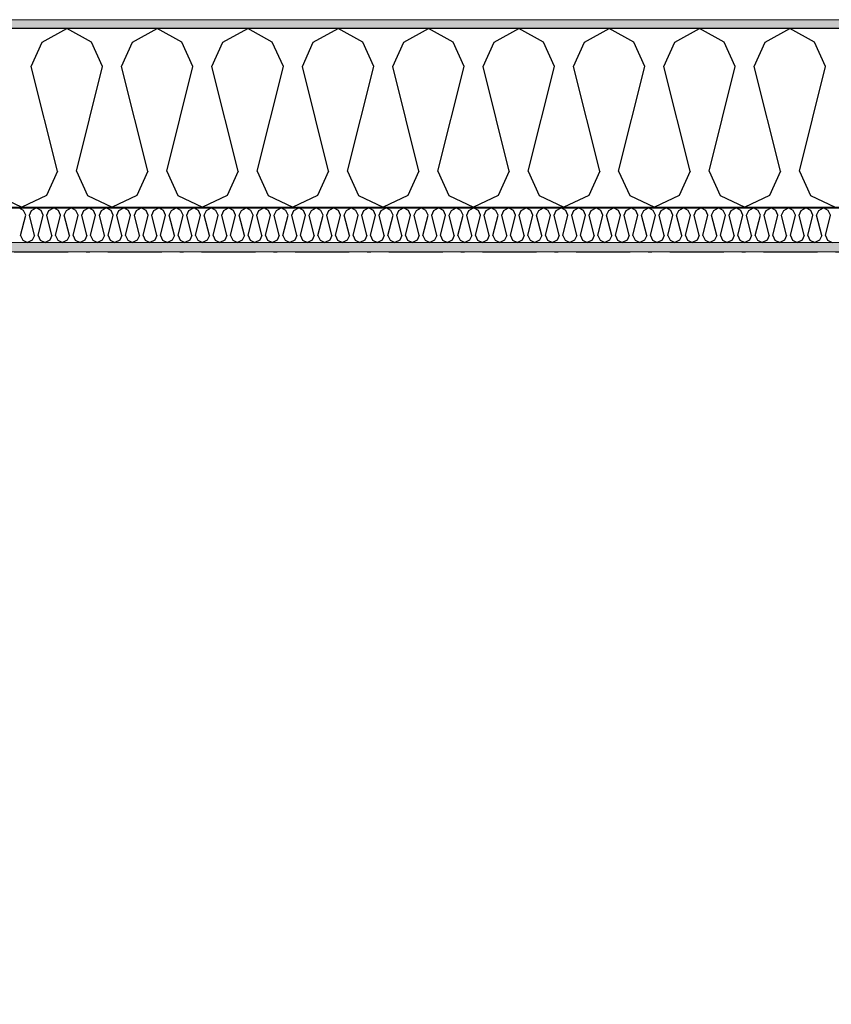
# Model space of a CAD drawing. Header units: millimetres. Extents: x -150 to 340869, y -1115 to 365939.
# Tile 56 of 193: x 291049 to 292175, y 357336 to 358703. Entities that reach past the tile are written whole.
import ezdxf
from ezdxf.enums import TextEntityAlignment as Align

# ---------------------------------------------------------------- set-up
doc = ezdxf.new("R2010")
doc.units = ezdxf.units.MM
doc.header["$LTSCALE"] = 0.5
doc.header["$MEASUREMENT"] = 0
for name, pattern in [('Akselinje', [1500, 1000, -200, 100, -200]), ('Over snittplan', [260, 150, -50, 10, -50]), ('PLINE', [0])]:
    doc.linetypes.add(name, pattern=pattern)
for name, color, linetype in [('232- Ikke-bærende yttervegger (Skravur)(Nye konstruksjoner)', 7, 'Continuous'), ('232- Ikke-bærende yttervegger(Nye konstruksjoner)', 7, 'Continuous'), ('255- Gulvoverflate(Nye konstruksjoner)', 7, 'Continuous'), ('26-- Yttertak(Nye konstruksjoner)', 7, 'Continuous'), ('82-- Modullinjer(Nye konstruksjoner)', 7, 'Continuous')]:
    doc.layers.add(name, color=color, linetype=linetype)
doc.layers.add('235- Utvendig kledning og overflate(Nye konstruksjoner)', color=7, linetype='Continuous', lineweight=0)
doc.layers.add('236- Innvendig kledning og overflate(Nye konstruksjoner)', color=7, linetype='Continuous', lineweight=0)
doc.styles.add('GENERATED_STYLE_4', font='arial.ttf')
pattern_1 = [(0, (0, 0), (0, 43.30127), [0, -25]), (0, (12.5, 21.65), (0, 43.30127), [0, -25])]

# ---------------------------------------------------------------- blocks, each defined once
blk = doc.blocks.new('*X25')
at = {"layer": '232- Ikke-bærende yttervegger (Skravur)(Nye konstruksjoner)', "linetype": 'PLINE'}
for p, q in [((291054.1, 358437.9), (291047.5, 358441.6)), ((291057.1, 358431.4), (291054.1, 358437.9)), ((291062.2, 358431.4), (291065.1, 358437.9)), ((291065.1, 358437.9), (291071.8, 358441.6)), ((291078.4, 358437.9), (291071.8, 358441.6)), ((291081.3, 358431.4), (291078.4, 358437.9)), ((291086.4, 358431.4), (291089.4, 358437.9)), ((291089.4, 358437.9), (291096, 358441.6)), ((291102.7, 358437.9), (291096, 358441.6)), ((291105.6, 358431.4), (291102.7, 358437.9)), ((291110.7, 358431.4), (291113.7, 358437.9)), ((291113.7, 358437.9), (291120.3, 358441.6)), ((291126.9, 358437.9), (291120.3, 358441.6)), ((291129.9, 358431.4), (291126.9, 358437.9)), ((291135, 358431.4), (291138, 358437.9)), ((291138, 358437.9), (291144.6, 358441.6)), ((291151.2, 358437.9), (291144.6, 358441.6)), ((291154.2, 358431.4), (291151.2, 358437.9)), ((291159.3, 358431.4), (291162.2, 358437.9)), ((291162.2, 358437.9), (291168.9, 358441.6)), ((291175.5, 358437.9), (291168.9, 358441.6)), ((291178.5, 358431.4), (291175.5, 358437.9)), ((291183.6, 358431.4), (291186.5, 358437.9)), ((291186.5, 358437.9), (291193.2, 358441.6)), ((291199.8, 358437.9), (291193.2, 358441.6)), ((291202.7, 358431.4), (291199.8, 358437.9)), ((291207.9, 358431.4), (291210.8, 358437.9)), ((291210.8, 358437.9), (291217.4, 358441.6)), ((291224.1, 358437.9), (291217.4, 358441.6)), ((291227, 358431.4), (291224.1, 358437.9)), ((291232.1, 358431.4), (291235.1, 358437.9)), ((291235.1, 358437.9), (291241.7, 358441.6)), ((291248.4, 358437.9), (291241.7, 358441.6)), ((291251.3, 358431.4), (291248.4, 358437.9)), ((291256.4, 358431.4), (291259.4, 358437.9)), ((291259.4, 358437.9), (291266, 358441.6)), ((291272.6, 358437.9), (291266, 358441.6)), ((291275.6, 358431.4), (291272.6, 358437.9)), ((291280.7, 358431.4), (291283.7, 358437.9)), ((291283.7, 358437.9), (291290.3, 358441.6)), ((291296.9, 358437.9), (291290.3, 358441.6)), ((291299.9, 358431.4), (291296.9, 358437.9)), ((291305, 358431.4), (291307.9, 358437.9)), ((291307.9, 358437.9), (291314.6, 358441.6)), ((291321.2, 358437.9), (291314.6, 358441.6)), ((291324.2, 358431.4), (291321.2, 358437.9)), ((291329.3, 358431.4), (291332.2, 358437.9)), ((291332.2, 358437.9), (291338.8, 358441.6)), ((291345.5, 358437.9), (291338.8, 358441.6)), ((291348.4, 358431.4), (291345.5, 358437.9)), ((291353.5, 358431.4), (291356.5, 358437.9)), ((291356.5, 358437.9), (291363.1, 358441.6)), ((291369.8, 358437.9), (291363.1, 358441.6)), ((291372.7, 358431.4), (291369.8, 358437.9)), ((291377.8, 358431.4), (291380.8, 358437.9)), ((291380.8, 358437.9), (291387.4, 358441.6)), ((291394, 358437.9), (291387.4, 358441.6)), ((291397, 358431.4), (291394, 358437.9)), ((291402.1, 358431.4), (291405.1, 358437.9)), ((291405.1, 358437.9), (291411.7, 358441.6)), ((291418.3, 358437.9), (291411.7, 358441.6)), ((291421.3, 358431.4), (291418.3, 358437.9)), ((291426.4, 358431.4), (291429.3, 358437.9)), ((291429.3, 358437.9), (291436, 358441.6)), ((291442.6, 358437.9), (291436, 358441.6)), ((291445.6, 358431.4), (291442.6, 358437.9)), ((291450.7, 358431.4), (291453.6, 358437.9)), ((291453.6, 358437.9), (291460.3, 358441.6)), ((291466.9, 358437.9), (291460.3, 358441.6)), ((291469.8, 358431.4), (291466.9, 358437.9)), ((291474.9, 358431.4), (291477.9, 358437.9)), ((291477.9, 358437.9), (291484.5, 358441.6)), ((291491.2, 358437.9), (291484.5, 358441.6)), ((291494.1, 358431.4), (291491.2, 358437.9)), ((291499.2, 358431.4), (291502.2, 358437.9)), ((291502.2, 358437.9), (291508.8, 358441.6)), ((291515.4, 358437.9), (291508.8, 358441.6)), ((291518.4, 358431.4), (291515.4, 358437.9)), ((291523.5, 358431.4), (291526.5, 358437.9)), ((291526.5, 358437.9), (291533.1, 358441.6)), ((291539.7, 358437.9), (291533.1, 358441.6)), ((291542.7, 358431.4), (291539.7, 358437.9)), ((291547.8, 358431.4), (291550.7, 358437.9)), ((291550.7, 358437.9), (291557.4, 358441.6)), ((291564, 358437.9), (291557.4, 358441.6)), ((291567, 358431.4), (291564, 358437.9)), ((291572.1, 358431.4), (291575, 358437.9)), ((291575, 358437.9), (291581.7, 358441.6)), ((291588.3, 358437.9), (291581.7, 358441.6)), ((291591.3, 358431.4), (291588.3, 358437.9)), ((291596.4, 358431.4), (291599.3, 358437.9)), ((291599.3, 358437.9), (291605.9, 358441.6)), ((291612.6, 358437.9), (291605.9, 358441.6)), ((291615.5, 358431.4), (291612.6, 358437.9)), ((291620.6, 358431.4), (291623.6, 358437.9)), ((291623.6, 358437.9), (291630.2, 358441.6)), ((291636.9, 358437.9), (291630.2, 358441.6)), ((291639.8, 358431.4), (291636.9, 358437.9)), ((291644.9, 358431.4), (291647.9, 358437.9)), ((291647.9, 358437.9), (291654.5, 358441.6)), ((291661.1, 358437.9), (291654.5, 358441.6)), ((291664.1, 358431.4), (291661.1, 358437.9)), ((291669.2, 358431.4), (291672.2, 358437.9)), ((291672.2, 358437.9), (291678.8, 358441.6)), ((291685.4, 358437.9), (291678.8, 358441.6)), ((291688.4, 358431.4), (291685.4, 358437.9)), ((291693.5, 358431.4), (291696.4, 358437.9)), ((291696.4, 358437.9), (291703.1, 358441.6)), ((291709.7, 358437.9), (291703.1, 358441.6)), ((291712.7, 358431.4), (291709.7, 358437.9)), ((291717.8, 358431.4), (291720.7, 358437.9)), ((291720.7, 358437.9), (291727.3, 358441.6)), ((291734, 358437.9), (291727.3, 358441.6)), ((291736.9, 358431.4), (291734, 358437.9)), ((291742, 358431.4), (291745, 358437.9)), ((291745, 358437.9), (291751.6, 358441.6)), ((291758.3, 358437.9), (291751.6, 358441.6)), ((291761.2, 358431.4), (291758.3, 358437.9)), ((291766.3, 358431.4), (291769.3, 358437.9)), ((291769.3, 358437.9), (291775.9, 358441.6)), ((291782.5, 358437.9), (291775.9, 358441.6)), ((291785.5, 358431.4), (291782.5, 358437.9)), ((291790.6, 358431.4), (291793.6, 358437.9)), ((291793.6, 358437.9), (291800.2, 358441.6)), ((291806.8, 358437.9), (291800.2, 358441.6)), ((291809.8, 358431.4), (291806.8, 358437.9)), ((291814.9, 358431.4), (291817.8, 358437.9)), ((291817.8, 358437.9), (291824.5, 358441.6)), ((291831.1, 358437.9), (291824.5, 358441.6)), ((291834.1, 358431.4), (291831.1, 358437.9)), ((291839.2, 358431.4), (291842.1, 358437.9)), ((291842.1, 358437.9), (291848.8, 358441.6)), ((291855.4, 358437.9), (291848.8, 358441.6)), ((291858.3, 358431.4), (291855.4, 358437.9)), ((291863.4, 358431.4), (291866.4, 358437.9)), ((291866.4, 358437.9), (291873, 358441.6)), ((291879.7, 358437.9), (291873, 358441.6)), ((291882.6, 358431.4), (291879.7, 358437.9)), ((291887.7, 358431.4), (291890.7, 358437.9)), ((291890.7, 358437.9), (291897.3, 358441.6)), ((291903.9, 358437.9), (291897.3, 358441.6)), ((291906.9, 358431.4), (291903.9, 358437.9)), ((291912, 358431.4), (291915, 358437.9)), ((291915, 358437.9), (291921.6, 358441.6)), ((291928.2, 358437.9), (291921.6, 358441.6)), ((291931.2, 358431.4), (291928.2, 358437.9)), ((291936.3, 358431.4), (291939.2, 358437.9)), ((291939.2, 358437.9), (291945.9, 358441.6)), ((291952.5, 358437.9), (291945.9, 358441.6)), ((291955.5, 358431.4), (291952.5, 358437.9)), ((291960.6, 358431.4), (291963.5, 358437.9)), ((291963.5, 358437.9), (291970.2, 358441.6)), ((291976.8, 358437.9), (291970.2, 358441.6)), ((291979.8, 358431.4), (291976.8, 358437.9)), ((291984.9, 358431.4), (291987.8, 358437.9)), ((291987.8, 358437.9), (291994.4, 358441.6)), ((292001.1, 358437.9), (291994.4, 358441.6)), ((292004, 358431.4), (292001.1, 358437.9)), ((292009.1, 358431.4), (292012.1, 358437.9)), ((292012.1, 358437.9), (292018.7, 358441.6)), ((292025.4, 358437.9), (292018.7, 358441.6)), ((292028.3, 358431.4), (292025.4, 358437.9)), ((292033.4, 358431.4), (292036.4, 358437.9)), ((292036.4, 358437.9), (292043, 358441.6)), ((292049.6, 358437.9), (292043, 358441.6)), ((292052.6, 358431.4), (292049.6, 358437.9)), ((292057.7, 358431.4), (292060.7, 358437.9)), ((292060.7, 358437.9), (292067.3, 358441.6)), ((292073.9, 358437.9), (292067.3, 358441.6)), ((292076.9, 358431.4), (292073.9, 358437.9)), ((292082, 358431.4), (292084.9, 358437.9)), ((292084.9, 358437.9), (292091.6, 358441.6)), ((292098.2, 358437.9), (292091.6, 358441.6)), ((292101.2, 358431.4), (292098.2, 358437.9)), ((292106.3, 358431.4), (292109.2, 358437.9)), ((292109.2, 358437.9), (292115.8, 358441.6)), ((292122.5, 358437.9), (292115.8, 358441.6)), ((292125.4, 358431.4), (292122.5, 358437.9)), ((292130.5, 358431.4), (292133.5, 358437.9)), ((292133.5, 358437.9), (292140.1, 358441.6)), ((292146.8, 358437.9), (292140.1, 358441.6)), ((292149.7, 358431.4), (292146.8, 358437.9)), ((292154.8, 358431.4), (292157.8, 358437.9)), ((292157.8, 358437.9), (292164.4, 358441.6)), ((292171, 358437.9), (292164.4, 358441.6)), ((292174, 358431.4), (292171, 358437.9)), ((291050, 358403.3), (291057.1, 358431.4)), ((291069.2, 358403.3), (291062.2, 358431.4)), ((291074.3, 358403.3), (291081.3, 358431.4)), ((291093.5, 358403.3), (291086.4, 358431.4)), ((291098.6, 358403.3), (291105.6, 358431.4)), ((291117.8, 358403.3), (291110.7, 358431.4)), ((291122.9, 358403.3), (291129.9, 358431.4)), ((291142, 358403.3), (291135, 358431.4)), ((291147.1, 358403.3), (291154.2, 358431.4)), ((291166.3, 358403.3), (291159.3, 358431.4)), ((291171.4, 358403.3), (291178.5, 358431.4)), ((291190.6, 358403.3), (291183.6, 358431.4)), ((291195.7, 358403.3), (291202.7, 358431.4)), ((291214.9, 358403.3), (291207.9, 358431.4)), ((291220, 358403.3), (291227, 358431.4)), ((291239.2, 358403.3), (291232.1, 358431.4)), ((291244.3, 358403.3), (291251.3, 358431.4)), ((291263.5, 358403.3), (291256.4, 358431.4)), ((291268.6, 358403.3), (291275.6, 358431.4)), ((291287.7, 358403.3), (291280.7, 358431.4)), ((291292.8, 358403.3), (291299.9, 358431.4)), ((291312, 358403.3), (291305, 358431.4)), ((291317.1, 358403.3), (291324.2, 358431.4)), ((291336.3, 358403.3), (291329.3, 358431.4)), ((291341.4, 358403.3), (291348.4, 358431.4)), ((291360.6, 358403.3), (291353.5, 358431.4)), ((291365.7, 358403.3), (291372.7, 358431.4)), ((291384.9, 358403.3), (291377.8, 358431.4)), ((291390, 358403.3), (291397, 358431.4)), ((291409.1, 358403.3), (291402.1, 358431.4)), ((291414.2, 358403.3), (291421.3, 358431.4)), ((291433.4, 358403.3), (291426.4, 358431.4)), ((291438.5, 358403.3), (291445.6, 358431.4)), ((291457.7, 358403.3), (291450.7, 358431.4)), ((291462.8, 358403.3), (291469.8, 358431.4)), ((291482, 358403.3), (291474.9, 358431.4)), ((291487.1, 358403.3), (291494.1, 358431.4)), ((291506.3, 358403.3), (291499.2, 358431.4)), ((291511.4, 358403.3), (291518.4, 358431.4)), ((291530.5, 358403.3), (291523.5, 358431.4)), ((291535.6, 358403.3), (291542.7, 358431.4)), ((291554.8, 358403.3), (291547.8, 358431.4)), ((291559.9, 358403.3), (291567, 358431.4)), ((291579.1, 358403.3), (291572.1, 358431.4)), ((291584.2, 358403.3), (291591.3, 358431.4)), ((291603.4, 358403.3), (291596.4, 358431.4)), ((291608.5, 358403.3), (291615.5, 358431.4)), ((291627.7, 358403.3), (291620.6, 358431.4)), ((291632.8, 358403.3), (291639.8, 358431.4)), ((291652, 358403.3), (291644.9, 358431.4)), ((291657.1, 358403.3), (291664.1, 358431.4)), ((291676.2, 358403.3), (291669.2, 358431.4)), ((291681.3, 358403.3), (291688.4, 358431.4)), ((291700.5, 358403.3), (291693.5, 358431.4)), ((291705.6, 358403.3), (291712.7, 358431.4)), ((291724.8, 358403.3), (291717.8, 358431.4)), ((291729.9, 358403.3), (291736.9, 358431.4)), ((291749.1, 358403.3), (291742, 358431.4)), ((291754.2, 358403.3), (291761.2, 358431.4)), ((291773.4, 358403.3), (291766.3, 358431.4)), ((291778.5, 358403.3), (291785.5, 358431.4)), ((291797.6, 358403.3), (291790.6, 358431.4)), ((291802.7, 358403.3), (291809.8, 358431.4)), ((291821.9, 358403.3), (291814.9, 358431.4)), ((291827, 358403.3), (291834.1, 358431.4)), ((291846.2, 358403.3), (291839.2, 358431.4)), ((291851.3, 358403.3), (291858.3, 358431.4)), ((291870.5, 358403.3), (291863.4, 358431.4)), ((291875.6, 358403.3), (291882.6, 358431.4)), ((291894.8, 358403.3), (291887.7, 358431.4)), ((291899.9, 358403.3), (291906.9, 358431.4)), ((291919, 358403.3), (291912, 358431.4)), ((291924.1, 358403.3), (291931.2, 358431.4)), ((291943.3, 358403.3), (291936.3, 358431.4)), ((291948.4, 358403.3), (291955.5, 358431.4)), ((291967.6, 358403.3), (291960.6, 358431.4)), ((291972.7, 358403.3), (291979.8, 358431.4)), ((291991.9, 358403.3), (291984.9, 358431.4)), ((291997, 358403.3), (292004, 358431.4)), ((292016.2, 358403.3), (292009.1, 358431.4)), ((292021.3, 358403.3), (292028.3, 358431.4)), ((292040.5, 358403.3), (292033.4, 358431.4)), ((292045.6, 358403.3), (292052.6, 358431.4)), ((292064.7, 358403.3), (292057.7, 358431.4)), ((292069.8, 358403.3), (292076.9, 358431.4)), ((292089, 358403.3), (292082, 358431.4)), ((292094.1, 358403.3), (292101.2, 358431.4)), ((292113.3, 358403.3), (292106.3, 358431.4)), ((292118.4, 358403.3), (292125.4, 358431.4)), ((292137.6, 358403.3), (292130.5, 358431.4)), ((292142.7, 358403.3), (292149.7, 358431.4)), ((292161.9, 358403.3), (292154.8, 358431.4)), ((292167, 358403.3), (292174, 358431.4)), ((291050, 358403.3), (291053, 358396.8)), ((291053, 358396.8), (291059.6, 358393.6)), ((291066.2, 358396.8), (291059.6, 358393.6)), ((291069.2, 358403.3), (291066.2, 358396.8)), ((291074.3, 358403.3), (291077.3, 358396.8)), ((291077.3, 358396.8), (291083.9, 358393.6)), ((291090.5, 358396.8), (291083.9, 358393.6)), ((291093.5, 358403.3), (291090.5, 358396.8)), ((291098.6, 358403.3), (291101.5, 358396.8)), ((291101.5, 358396.8), (291108.2, 358393.6)), ((291114.8, 358396.8), (291108.2, 358393.6)), ((291117.8, 358403.3), (291114.8, 358396.8)), ((291122.9, 358403.3), (291125.8, 358396.8)), ((291125.8, 358396.8), (291132.5, 358393.6)), ((291139.1, 358396.8), (291132.5, 358393.6)), ((291142, 358403.3), (291139.1, 358396.8)), ((291147.1, 358403.3), (291150.1, 358396.8)), ((291150.1, 358396.8), (291156.7, 358393.6)), ((291163.4, 358396.8), (291156.7, 358393.6)), ((291166.3, 358403.3), (291163.4, 358396.8)), ((291171.4, 358403.3), (291174.4, 358396.8)), ((291174.4, 358396.8), (291181, 358393.6)), ((291187.7, 358396.8), (291181, 358393.6)), ((291190.6, 358403.3), (291187.7, 358396.8)), ((291195.7, 358403.3), (291198.7, 358396.8)), ((291198.7, 358396.8), (291205.3, 358393.6)), ((291211.9, 358396.8), (291205.3, 358393.6)), ((291214.9, 358403.3), (291211.9, 358396.8)), ((291220, 358403.3), (291223, 358396.8)), ((291223, 358396.8), (291229.6, 358393.6)), ((291236.2, 358396.8), (291229.6, 358393.6)), ((291239.2, 358403.3), (291236.2, 358396.8)), ((291244.3, 358403.3), (291247.2, 358396.8)), ((291247.2, 358396.8), (291253.9, 358393.6)), ((291260.5, 358396.8), (291253.9, 358393.6)), ((291263.5, 358403.3), (291260.5, 358396.8)), ((291268.6, 358403.3), (291271.5, 358396.8)), ((291271.5, 358396.8), (291278.1, 358393.6)), ((291284.8, 358396.8), (291278.1, 358393.6)), ((291287.7, 358403.3), (291284.8, 358396.8)), ((291292.8, 358403.3), (291295.8, 358396.8)), ((291295.8, 358396.8), (291302.4, 358393.6)), ((291309.1, 358396.8), (291302.4, 358393.6)), ((291312, 358403.3), (291309.1, 358396.8)), ((291317.1, 358403.3), (291320.1, 358396.8)), ((291320.1, 358396.8), (291326.7, 358393.6)), ((291333.3, 358396.8), (291326.7, 358393.6)), ((291336.3, 358403.3), (291333.3, 358396.8)), ((291341.4, 358403.3), (291344.4, 358396.8)), ((291344.4, 358396.8), (291351, 358393.6)), ((291357.6, 358396.8), (291351, 358393.6)), ((291360.6, 358403.3), (291357.6, 358396.8)), ((291365.7, 358403.3), (291368.6, 358396.8)), ((291368.6, 358396.8), (291375.3, 358393.6)), ((291381.9, 358396.8), (291375.3, 358393.6)), ((291384.9, 358403.3), (291381.9, 358396.8)), ((291390, 358403.3), (291392.9, 358396.8)), ((291392.9, 358396.8), (291399.6, 358393.6)), ((291406.2, 358396.8), (291399.6, 358393.6)), ((291409.1, 358403.3), (291406.2, 358396.8)), ((291414.2, 358403.3), (291417.2, 358396.8)), ((291417.2, 358396.8), (291423.8, 358393.6)), ((291430.5, 358396.8), (291423.8, 358393.6)), ((291433.4, 358403.3), (291430.5, 358396.8)), ((291438.5, 358403.3), (291441.5, 358396.8)), ((291441.5, 358396.8), (291448.1, 358393.6)), ((291454.7, 358396.8), (291448.1, 358393.6)), ((291457.7, 358403.3), (291454.7, 358396.8)), ((291462.8, 358403.3), (291465.8, 358396.8)), ((291465.8, 358396.8), (291472.4, 358393.6)), ((291479, 358396.8), (291472.4, 358393.6)), ((291482, 358403.3), (291479, 358396.8)), ((291487.1, 358403.3), (291490, 358396.8)), ((291490, 358396.8), (291496.7, 358393.6)), ((291503.3, 358396.8), (291496.7, 358393.6)), ((291506.3, 358403.3), (291503.3, 358396.8)), ((291511.4, 358403.3), (291514.3, 358396.8)), ((291514.3, 358396.8), (291521, 358393.6)), ((291527.6, 358396.8), (291521, 358393.6)), ((291530.5, 358403.3), (291527.6, 358396.8)), ((291535.6, 358403.3), (291538.6, 358396.8)), ((291538.6, 358396.8), (291545.2, 358393.6)), ((291551.9, 358396.8), (291545.2, 358393.6)), ((291554.8, 358403.3), (291551.9, 358396.8)), ((291559.9, 358403.3), (291562.9, 358396.8)), ((291562.9, 358396.8), (291569.5, 358393.6)), ((291576.2, 358396.8), (291569.5, 358393.6)), ((291579.1, 358403.3), (291576.2, 358396.8)), ((291584.2, 358403.3), (291587.2, 358396.8)), ((291587.2, 358396.8), (291593.8, 358393.6)), ((291600.4, 358396.8), (291593.8, 358393.6)), ((291603.4, 358403.3), (291600.4, 358396.8)), ((291608.5, 358403.3), (291611.5, 358396.8)), ((291611.5, 358396.8), (291618.1, 358393.6)), ((291624.7, 358396.8), (291618.1, 358393.6)), ((291627.7, 358403.3), (291624.7, 358396.8)), ((291632.8, 358403.3), (291635.7, 358396.8)), ((291635.7, 358396.8), (291642.4, 358393.6)), ((291649, 358396.8), (291642.4, 358393.6)), ((291652, 358403.3), (291649, 358396.8)), ((291657.1, 358403.3), (291660, 358396.8)), ((291660, 358396.8), (291666.6, 358393.6)), ((291673.3, 358396.8), (291666.6, 358393.6)), ((291676.2, 358403.3), (291673.3, 358396.8)), ((291681.3, 358403.3), (291684.3, 358396.8)), ((291684.3, 358396.8), (291690.9, 358393.6)), ((291697.6, 358396.8), (291690.9, 358393.6)), ((291700.5, 358403.3), (291697.6, 358396.8)), ((291705.6, 358403.3), (291708.6, 358396.8)), ((291708.6, 358396.8), (291715.2, 358393.6)), ((291721.8, 358396.8), (291715.2, 358393.6)), ((291724.8, 358403.3), (291721.8, 358396.8)), ((291729.9, 358403.3), (291732.9, 358396.8)), ((291732.9, 358396.8), (291739.5, 358393.6)), ((291746.1, 358396.8), (291739.5, 358393.6)), ((291749.1, 358403.3), (291746.1, 358396.8)), ((291754.2, 358403.3), (291757.1, 358396.8)), ((291757.1, 358396.8), (291763.8, 358393.6)), ((291770.4, 358396.8), (291763.8, 358393.6)), ((291773.4, 358403.3), (291770.4, 358396.8)), ((291778.5, 358403.3), (291781.4, 358396.8)), ((291781.4, 358396.8), (291788.1, 358393.6)), ((291794.7, 358396.8), (291788.1, 358393.6)), ((291797.6, 358403.3), (291794.7, 358396.8)), ((291802.7, 358403.3), (291805.7, 358396.8)), ((291805.7, 358396.8), (291812.3, 358393.6)), ((291819, 358396.8), (291812.3, 358393.6)), ((291821.9, 358403.3), (291819, 358396.8)), ((291827, 358403.3), (291830, 358396.8)), ((291830, 358396.8), (291836.6, 358393.6)), ((291843.2, 358396.8), (291836.6, 358393.6)), ((291846.2, 358403.3), (291843.2, 358396.8)), ((291851.3, 358403.3), (291854.3, 358396.8)), ((291854.3, 358396.8), (291860.9, 358393.6)), ((291867.5, 358396.8), (291860.9, 358393.6)), ((291870.5, 358403.3), (291867.5, 358396.8)), ((291875.6, 358403.3), (291878.5, 358396.8)), ((291878.5, 358396.8), (291885.2, 358393.6)), ((291891.8, 358396.8), (291885.2, 358393.6)), ((291894.8, 358403.3), (291891.8, 358396.8)), ((291899.9, 358403.3), (291902.8, 358396.8)), ((291902.8, 358396.8), (291909.5, 358393.6)), ((291916.1, 358396.8), (291909.5, 358393.6)), ((291919, 358403.3), (291916.1, 358396.8)), ((291924.1, 358403.3), (291927.1, 358396.8)), ((291927.1, 358396.8), (291933.7, 358393.6)), ((291940.4, 358396.8), (291933.7, 358393.6)), ((291943.3, 358403.3), (291940.4, 358396.8)), ((291948.4, 358403.3), (291951.4, 358396.8)), ((291951.4, 358396.8), (291958, 358393.6)), ((291964.7, 358396.8), (291958, 358393.6)), ((291967.6, 358403.3), (291964.7, 358396.8)), ((291972.7, 358403.3), (291975.7, 358396.8)), ((291975.7, 358396.8), (291982.3, 358393.6)), ((291988.9, 358396.8), (291982.3, 358393.6)), ((291991.9, 358403.3), (291988.9, 358396.8)), ((291997, 358403.3), (292000, 358396.8)), ((292000, 358396.8), (292006.6, 358393.6)), ((292013.2, 358396.8), (292006.6, 358393.6)), ((292016.2, 358403.3), (292013.2, 358396.8)), ((292021.3, 358403.3), (292024.2, 358396.8)), ((292024.2, 358396.8), (292030.9, 358393.6)), ((292037.5, 358396.8), (292030.9, 358393.6)), ((292040.5, 358403.3), (292037.5, 358396.8)), ((292045.6, 358403.3), (292048.5, 358396.8)), ((292048.5, 358396.8), (292055.1, 358393.6)), ((292061.8, 358396.8), (292055.1, 358393.6)), ((292064.7, 358403.3), (292061.8, 358396.8)), ((292069.8, 358403.3), (292072.8, 358396.8)), ((292072.8, 358396.8), (292079.4, 358393.6)), ((292086.1, 358396.8), (292079.4, 358393.6)), ((292089, 358403.3), (292086.1, 358396.8)), ((292094.1, 358403.3), (292097.1, 358396.8)), ((292097.1, 358396.8), (292103.7, 358393.6)), ((292110.3, 358396.8), (292103.7, 358393.6)), ((292113.3, 358403.3), (292110.3, 358396.8)), ((292118.4, 358403.3), (292121.4, 358396.8)), ((292121.4, 358396.8), (292128, 358393.6)), ((292134.6, 358396.8), (292128, 358393.6)), ((292137.6, 358403.3), (292134.6, 358396.8)), ((292142.7, 358403.3), (292145.6, 358396.8)), ((292145.6, 358396.8), (292152.3, 358393.6)), ((292158.9, 358396.8), (292152.3, 358393.6)), ((292161.9, 358403.3), (292158.9, 358396.8)), ((292167, 358403.3), (292169.9, 358396.8)), ((292169.9, 358396.8), (292176.6, 358393.6))]:
    blk.add_line(p, q, dxfattribs=at)
blk = doc.blocks.new('*X27')
at = {"layer": '232- Ikke-bærende yttervegger (Skravur)(Nye konstruksjoner)', "linetype": 'PLINE'}
for p, q in [((291080, 358671.5), (291114.2, 358690.6)), ((291148.5, 358671.5), (291114.2, 358690.6)), ((291205.4, 358671.5), (291239.7, 358690.6)), ((291274, 358671.5), (291239.7, 358690.6)), ((291330.9, 358671.5), (291365.2, 358690.6)), ((291399.4, 358671.5), (291365.2, 358690.6)), ((291456.3, 358671.5), (291490.6, 358690.6)), ((291524.9, 358671.5), (291490.6, 358690.6)), ((291581.8, 358671.5), (291616.1, 358690.6)), ((291650.3, 358671.5), (291616.1, 358690.6)), ((291707.3, 358671.5), (291741.5, 358690.6)), ((291775.8, 358671.5), (291741.5, 358690.6)), ((291832.7, 358671.5), (291867, 358690.6)), ((291901.2, 358671.5), (291867, 358690.6)), ((291958.2, 358671.5), (291992.4, 358690.6)), ((292026.7, 358671.5), (291992.4, 358690.6)), ((292083.6, 358671.5), (292117.9, 358690.6)), ((292152.1, 358671.5), (292117.9, 358690.6)), ((291064.7, 358637.9), (291080, 358671.5)), ((291163.8, 358637.9), (291148.5, 358671.5)), ((291190.2, 358637.9), (291205.4, 358671.5)), ((291289.2, 358637.9), (291274, 358671.5)), ((291315.6, 358637.9), (291330.9, 358671.5)), ((291414.7, 358637.9), (291399.4, 358671.5)), ((291441.1, 358637.9), (291456.3, 358671.5)), ((291540.2, 358637.9), (291524.9, 358671.5)), ((291566.5, 358637.9), (291581.8, 358671.5)), ((291665.6, 358637.9), (291650.3, 358671.5)), ((291692, 358637.9), (291707.3, 358671.5)), ((291791.1, 358637.9), (291775.8, 358671.5)), ((291817.4, 358637.9), (291832.7, 358671.5)), ((291916.5, 358637.9), (291901.2, 358671.5)), ((291942.9, 358637.9), (291958.2, 358671.5)), ((292042, 358637.9), (292026.7, 358671.5)), ((292068.3, 358637.9), (292083.6, 358671.5)), ((292167.4, 358637.9), (292152.1, 358671.5)), ((291101.1, 358492.5), (291064.7, 358637.9)), ((291127.4, 358492.5), (291163.8, 358637.9)), ((291226.5, 358492.5), (291190.2, 358637.9)), ((291252.9, 358492.5), (291289.2, 358637.9)), ((291352, 358492.5), (291315.6, 358637.9)), ((291378.3, 358492.5), (291414.7, 358637.9)), ((291477.4, 358492.5), (291441.1, 358637.9)), ((291503.8, 358492.5), (291540.2, 358637.9)), ((291602.9, 358492.5), (291566.5, 358637.9)), ((291629.2, 358492.5), (291665.6, 358637.9)), ((291728.3, 358492.5), (291692, 358637.9)), ((291754.7, 358492.5), (291791.1, 358637.9)), ((291853.8, 358492.5), (291817.4, 358637.9)), ((291880.1, 358492.5), (291916.5, 358637.9)), ((291979.2, 358492.5), (291942.9, 358637.9)), ((292005.6, 358492.5), (292042, 358637.9)), ((292104.7, 358492.5), (292068.3, 358637.9)), ((292131.1, 358492.5), (292167.4, 358637.9)), ((291101.1, 358492.5), (291085.8, 358458.9)), ((291127.4, 358492.5), (291142.7, 358458.9)), ((291226.5, 358492.5), (291211.2, 358458.9)), ((291252.9, 358492.5), (291268.2, 358458.9)), ((291352, 358492.5), (291336.7, 358458.9)), ((291378.3, 358492.5), (291393.6, 358458.9)), ((291477.4, 358492.5), (291462.1, 358458.9)), ((291503.8, 358492.5), (291519.1, 358458.9)), ((291602.9, 358492.5), (291587.6, 358458.9)), ((291629.2, 358492.5), (291644.5, 358458.9)), ((291728.3, 358492.5), (291713, 358458.9)), ((291754.7, 358492.5), (291770, 358458.9)), ((291853.8, 358492.5), (291838.5, 358458.9)), ((291880.1, 358492.5), (291895.4, 358458.9)), ((291979.2, 358492.5), (291964, 358458.9)), ((292005.6, 358492.5), (292020.9, 358458.9)), ((292104.7, 358492.5), (292089.4, 358458.9)), ((292131.1, 358492.5), (292146.3, 358458.9)), ((291017.3, 358458.9), (291051.5, 358442.6)), ((291085.8, 358458.9), (291051.5, 358442.6)), ((291142.7, 358458.9), (291177, 358442.6)), ((291211.2, 358458.9), (291177, 358442.6)), ((291268.2, 358458.9), (291302.4, 358442.6)), ((291336.7, 358458.9), (291302.4, 358442.6)), ((291393.6, 358458.9), (291427.9, 358442.6)), ((291462.1, 358458.9), (291427.9, 358442.6)), ((291519.1, 358458.9), (291553.3, 358442.6)), ((291587.6, 358458.9), (291553.3, 358442.6)), ((291644.5, 358458.9), (291678.8, 358442.6)), ((291713, 358458.9), (291678.8, 358442.6)), ((291770, 358458.9), (291804.2, 358442.6)), ((291838.5, 358458.9), (291804.2, 358442.6)), ((291895.4, 358458.9), (291929.7, 358442.6)), ((291964, 358458.9), (291929.7, 358442.6)), ((292020.9, 358458.9), (292055.1, 358442.6)), ((292089.4, 358458.9), (292055.1, 358442.6)), ((292146.3, 358458.9), (292180.6, 358442.6))]:
    blk.add_line(p, q, dxfattribs=at)
blk = doc.blocks.new('Standard grid marker[8]', base_point=(305734.8, 358690.6))
at = {"layer": '82-- Modullinjer(Nye konstruksjoner)', "linetype": 'Akselinje'}
blk.add_line((305534.8, 358690.6), (271734.8, 358690.6), dxfattribs=at)
at = {"layer": '82-- Modullinjer(Nye konstruksjoner)', "style": 'GENERATED_STYLE_4'}
for tag, p in [('AC_MarkerText_1_1', (271409.8, 358744.3)), ('AC_MarkerText_1_0', (305859.8, 358744.3))]:
    blk.add_attdef(tag, text='', height=100, rotation=360, dxfattribs=at).set_placement(p, align=Align.TOP_CENTER)

msp = doc.modelspace()

# ---------------------------------------------------------------- hatches: boundary and pattern name
at = {"layer": '232- Ikke-bærende yttervegger (Skravur)(Nye konstruksjoner)', "linetype": 'Continuous'}
h = msp.add_hatch(dxfattribs=at)
h.set_pattern_fill('Prikker_tett', color=256, style=0, pattern_type=2)
h.set_pattern_definition(pattern_1)
h.paths.add_polyline_path([(277601, 358690.6), (303051, 358690.6), (303051, 358702.6), (277601, 358702.6)])
msp.add_hatch(color=256, dxfattribs=at).paths.add_polyline_path([(277850, 358441.6), (302802, 358441.6), (302802, 358442.6), (277850, 358442.6)])
h = msp.add_hatch(dxfattribs=at)
h.set_pattern_fill('Prikker_tett', color=256, style=0, pattern_type=2)
h.set_pattern_definition(pattern_1)
h.paths.add_polyline_path([(277911, 358380.6), (302741, 358380.6), (302741, 358393.6), (277911, 358393.6)])

# ---------------------------------------------------------------- linework, layer by layer
at = {"layer": '232- Ikke-bærende yttervegger(Nye konstruksjoner)', "linetype": 'PLINE'}
for p, q in [((302803, 358690.6), (277849, 358690.6)), ((277850, 358442.6), (302803, 358442.6)), ((277898, 358441.6), (302802, 358441.6))]:
    msp.add_line(p, q, dxfattribs=at)
at = {"layer": '232- Ikke-bærende yttervegger(Nye konstruksjoner)', "linetype": 'Over snittplan', "flags": 128}
msp.add_lwpolyline([(277911, 358380.6), (302741, 358380.6)], dxfattribs=at)
at = {"layer": '235- Utvendig kledning og overflate(Nye konstruksjoner)', "linetype": 'PLINE'}
msp.add_line((303051, 358702.6), (277601, 358702.6), dxfattribs=at)
at = {"layer": '236- Innvendig kledning og overflate(Nye konstruksjoner)', "linetype": 'PLINE'}
msp.add_line((277911, 358393.6), (302754, 358393.6), dxfattribs=at)
at = {"layer": '236- Innvendig kledning og overflate(Nye konstruksjoner)', "linetype": 'PLINE', "flags": 128}
msp.add_lwpolyline([(277911, 358380.6), (302741, 358380.6)], dxfattribs=at)
at = {"layer": '255- Gulvoverflate(Nye konstruksjoner)', "linetype": 'PLINE', "flags": 128}
msp.add_lwpolyline([(277601, 349570.7), (277601, 347770.7), (285893, 347770.7), (294243, 347770.7), (303051, 347770.7), (303051, 349570.7), (303051, 358690.6), (277601, 358690.6), (277601, 354890.6)], close=True, dxfattribs=at)
at = {"layer": '26-- Yttertak(Nye konstruksjoner)', "linetype": 'PLINE', "flags": 128}
msp.add_lwpolyline([(277601, 358690.6), (277601.1, 356779.6), (303051, 356780.6), (303051, 358690.6)], close=True, dxfattribs=at)

# ---------------------------------------------------------------- block references
at = {"layer": '232- Ikke-bærende yttervegger(Nye konstruksjoner)'}
for name in ['*X27', '*X25']:
    msp.add_blockref(name, (0, 0), dxfattribs=at)
at = {"layer": '82-- Modullinjer(Nye konstruksjoner)', "linetype": 'PLINE'}
msp.add_blockref('Standard grid marker[8]', (305734.8, 358690.6), dxfattribs=at)

doc.saveas('drawing.dxf')
